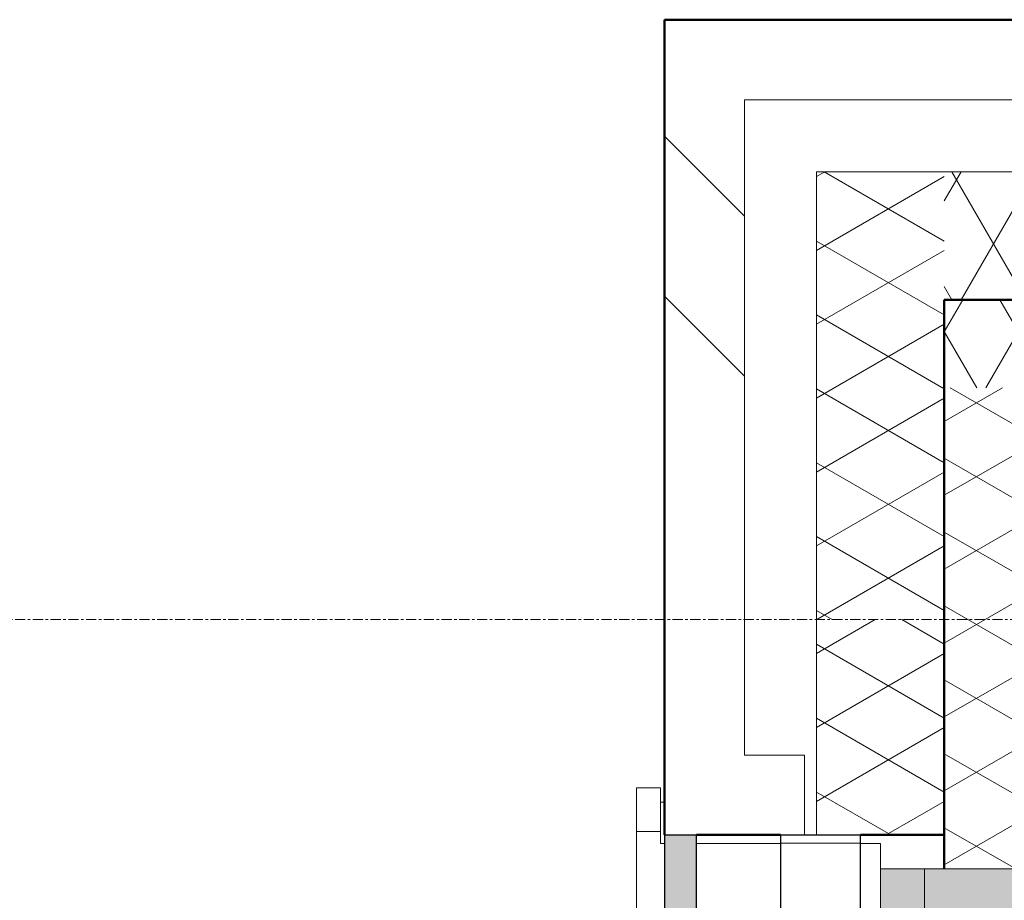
# Model space of a CAD drawing. Header units: millimetres. Extents: x 3625 to 132892, y -52547 to 67182.
# Tile 53 of 256: x 31469 to 32700, y 35477 to 36578. Entities that reach past the tile are written whole.
import ezdxf

# ---------------------------------------------------------------- set-up
doc = ezdxf.new("R2010")
doc.units = ezdxf.units.MM
doc.linetypes.add('stramien', pattern=[22.225, 12.7, -3.175, 3.175, -3.175])
for name, color, linetype, lineweight in [('A-GLAZ', 6, 'Continuous', 18), ('A-WALL', 2, 'Continuous', 25), ('A-WALL-PATT', 2, 'Continuous', 50), ('I-WALL', 2, 'Continuous', 25), ('S-GRID', 1, 'Continuous', 18)]:
    doc.layers.add(name, color=color, linetype=linetype, lineweight=lineweight)

# ---------------------------------------------------------------- blocks, each defined once
blk = doc.blocks.new('31_KA_Houten kozijn metselwerkgevel met draaiend deel verdieping - 31_KA_Houten kozijn metselwerkgevel met draaiend deel verdieping-V221-Plotview plafond begane grond - 1 op 100')
at = {"layer": 'A-GLAZ'}
for p, q in [((-706.5, 210.1), (706.5, 210.1)), ((706.5, 180.1), (706.5, 210.1)), ((706.5, 180.1), (652, 180.1)), ((688.5, 180.1), (688.5, 175)), ((706.5, 180.1), (706.5, 180.1))]:
    blk.add_line(p, q, dxfattribs=at)
blk = doc.blocks.new('31_KA_Dubbel houten kozijn metselwerkgevel met draaiend deel begane grond - 31_KA_Dubbel houten kozijn metselwerkgevel met draaiend deel begane grond-12176261-Plotview plafond begane grond - 1 op 100')
at = {"layer": 'A-GLAZ', "lineweight": 25}
h = blk.add_hatch(color=256, dxfattribs=at)
h.paths.add_polyline_path([(-2428.8, 135), (-866.3, 135), (-866.3, 175), (-2428.8, 175)], flags=0)
h.paths.add_polyline_path([(-863.3, 135), (699.2, 135), (699.2, 175), (-863.3, 175)], flags=0)
at = {"layer": 'A-GLAZ'}
h = blk.add_hatch(dxfattribs=at)
h.set_pattern_fill('FP_340', color=256, style=0, pattern_type=2)
h.set_pattern_definition([(270, (-6351.39, 3941.6), (100, 6e-15), [])])
h.paths.add_polyline_path([(-2428.8, -70), (699.2, -70), (699.2, 30), (-2428.8, 30)], flags=0)
at = {"layer": 'A-GLAZ', "lineweight": 25}
for points in [[(-777.5, -95), (-777.5, -150.1), (656.5, -150.1), (656.5, -95), (-396.1, -95)], [(-777.5, -257.2), (-777.5, -323.6), (656.5, -323.6), (656.5, -150.1), (-777.5, -150.1)]]:
    blk.add_hatch(color=256, dxfattribs=at).paths.add_polyline_path(points, flags=0)
at = {"layer": 'A-GLAZ'}
for p, q in [((703.5, 210), (-2433.2, 210)), ((703.5, 180), (703.5, 210)), ((703.5, 180), (688.5, 180)), ((688.5, 180), (688.5, 175)), ((688.5, 135), (688.5, 30)), ((688.5, -70), (688.5, -95)), ((688.5, -95), (-2418.2, -95)), ((656.5, -95), (656.5, -150.1)), ((656.5, -150.1), (-777.5, -150.1)), ((-777.5, -150.1), (656.5, -150.1)), ((656.5, -150.1), (656.5, -323.6))]:
    blk.add_line(p, q, dxfattribs=at)
at = {"layer": 'A-GLAZ', "lineweight": 25}
for p, q in [((699.2, 175), (-863.3, 175)), ((699.2, 175), (699.2, 135)), ((-863.3, 135), (699.2, 135)), ((699.2, 30), (-2428.8, 30)), ((699.2, 30), (699.2, -70)), ((-2428.8, -70), (699.2, -70))]:
    blk.add_line(p, q, dxfattribs=at)

msp = doc.modelspace()

# ---------------------------------------------------------------- hatches: boundary and pattern name
at = {"layer": 'A-WALL-PATT', "lineweight": 18}
h = msp.add_hatch(dxfattribs=at)
h.set_pattern_fill('FP_5', color=256, angle=-45, style=0, pattern_type=2)
h.set_pattern_definition([(315, (28908.64, -5e-10), (-565.685, -565.685), []), (315, (29108.64, -5e-10), (-565.685, -565.685), [])])
h.paths.add_polyline_path([(32375.2, 35828.2), (32375.2, 36578.2), (32275.2, 36578.2), (32275.2, 35828.2)], flags=0)
h = msp.add_hatch(dxfattribs=at)
h.set_pattern_fill('FP_249', color=256, angle=120, style=0, pattern_type=2)
h.set_pattern_definition([(30, (32315.24, 36203.2), (80.01, -46.182), []), (330, (32315.24, 36295.6), (0.01, -92.382), [])])
h.paths.add_polyline_path([(32465.2, 35828.2), (32625.2, 35828.2), (32625.2, 36388.2), (32465.2, 36388.2), (32465.2, 36150.2)], flags=0)
h = msp.add_hatch(dxfattribs=at)
h.set_pattern_fill('FP_250', color=256, angle=-60, style=0, pattern_type=2)
h.set_pattern_definition([(300, (32825.24, 36538.2), (-46.182, -80.01), []), (240, (32917.64, 36538.2), (-92.382, -0.01), [])])
h.paths.add_polyline_path([(32625.2, 36228.2), (33025.2, 36228.2), (33025.2, 36388.2), (32625.2, 36388.2)], flags=0)
h = msp.add_hatch(dxfattribs=at)
h.set_pattern_fill('FP_388', color=256, angle=-60, style=0, pattern_type=2)
h.set_pattern_definition([(300, (40107.74, 36188.2), (-46.182, -80.0104), []), (240, (40200.14, 36188.2), (-92.382, -0.0104), [])])
h.paths.add_polyline_path([(32625.2, 36118.2), (33336.9, 36118.2), (33336.9, 36228.2), (32625.2, 36228.2), (32625.2, 36150.2)], flags=0)
h.paths.add_polyline_path([(36379.6, 36118.2), (37003.9, 36118.2), (37003.9, 36228.2), (36379.6, 36228.2), (36379.6, 36150.2)], flags=0)
h.paths.add_polyline_path([(40046.6, 36118.2), (40670.6, 36118.2), (40670.6, 36228.2), (40046.6, 36228.2), (40046.6, 36150.2)], flags=0)
h.paths.add_polyline_path([(43713.2, 36118.2), (44337.2, 36118.2), (44337.2, 36228.2), (43713.2, 36228.2), (43713.2, 36150.2)], flags=0)
h.paths.add_polyline_path([(47379.9, 36118.2), (47590.2, 36118.2), (47590.2, 36228.2), (47379.9, 36228.2), (47379.9, 36150.2)], flags=0)
h = msp.add_hatch(dxfattribs=at)
h.set_pattern_fill('FP_394', color=256, angle=120, style=0, pattern_type=2)
h.set_pattern_definition([(30, (32665.24, 27508.2), (80.0104, -46.182), []), (330, (32665.24, 27600.6), (0.0104, -92.382), [])])
h.paths.add_polyline_path([(32625.2, 18598.2), (32735.2, 18598.2), (32735.2, 19640.2), (32625.2, 19640.2), (32625.2, 18928.2)], flags=0)
h.paths.add_polyline_path([(32625.2, 22682.9), (32735.2, 22682.9), (32735.2, 23306.9), (32625.2, 23306.9), (32625.2, 23081.6)], flags=0)
h.paths.add_polyline_path([(32625.2, 26349.5), (32735.2, 26349.5), (32735.2, 26978.9), (32625.2, 26978.9), (32625.2, 26454.1)], flags=0)
h.paths.add_polyline_path([(32735.2, 28235), (32735.2, 28774.9), (32625.2, 28774.9), (32625.2, 28235), (32707.4, 28235)], flags=0)
h.paths.add_polyline_path([(32625.2, 31849.5), (32735.2, 31849.5), (32735.2, 32473.9), (32625.2, 32473.9), (32625.2, 31934.5)], flags=0)
h.paths.add_polyline_path([(32625.2, 35516.5), (32735.2, 35516.5), (32735.2, 36118.2), (32625.2, 36118.2), (32625.2, 35728.6)], flags=0)
h = msp.add_hatch(dxfattribs=at)
h.set_pattern_fill('FP_5', color=256, angle=-45, style=0, pattern_type=2)
h.set_pattern_definition([(315, (28908.64, -4e-10), (-565.685, -565.685), []), (315, (29108.64, -4e-10), (-565.685, -565.685), [])])
h.paths.add_polyline_path([(32275.7, 18388.2), (32275.7, 18548.2), (32375.2, 18548.2), (32375.2, 19497.8), (32450.2, 19497.8), (32450.1, 19597.5), (32275.2, 19597.5), (32275.2, 18388.2)], flags=0)
h.paths.add_polyline_path([(32420.2, 22725.3), (32420.2, 22725.5), (32450.2, 22725.5), (32450.2, 22825.3), (32375.2, 22825.3), (32375.2, 23164.5), (32450.2, 23164.5), (32450.1, 23264.2), (32275.2, 23264.2), (32275.5, 22725.5), (32398.2, 22725.3)], flags=0)
h.paths.add_polyline_path([(32398.2, 26392), (32450.2, 26392.2), (32450.2, 26492), (32375.2, 26492), (32375.2, 26831.9), (32450.2, 26831.9), (32450.2, 26931.9), (32275.2, 26931.9), (32275.5, 26392.2), (32315.2, 26392)], flags=0)
h.paths.add_polyline_path([(32315.2, 28225.2), (32450.2, 28225.2), (32450.2, 28325.2), (32375.2, 28325.2), (32375.2, 28664.5), (32450.2, 28664.5), (32450.1, 28764.2), (32275.2, 28764.2), (32275.2, 28225.2)], flags=0)
h.paths.add_polyline_path([(32315.2, 31892), (32450.2, 31892.2), (32450.2, 31992), (32375.2, 31992), (32375.2, 32331.5), (32450.2, 32331.5), (32450.1, 32431.2), (32275.2, 32431.2), (32275.5, 31892.2), (32315.2, 31892.2)], flags=0)
h.paths.add_polyline_path([(32420.2, 35559), (32420.2, 35559.2), (32450.2, 35559.2), (32450.2, 35659), (32375.2, 35659), (32375.2, 35828.2), (32275.2, 35828.2), (32275.5, 35559.2), (32398.2, 35559)], flags=0)
h = msp.add_hatch(dxfattribs=at)
h.set_pattern_fill('FP_7', color=256, angle=120, style=0, pattern_type=2)
h.set_pattern_definition([(30, (32315.24, 27108.2), (80.0104, -46.182), []), (330, (32315.24, 27200.6), (0.0104, -92.382), [])])
h.paths.add_polyline_path([(32625.2, 18388.2), (32625.2, 19597.8), (32465.2, 19597.5), (32465.2, 18388.2)], flags=0)
h.paths.add_polyline_path([(32625.2, 22725.3), (32625.2, 23264.5), (32465.2, 23264.2), (32465.2, 22725.5), (32520.2, 22725.3)], flags=0)
h.paths.add_polyline_path([(32625.2, 26392), (32625.2, 26931.9), (32465.2, 26931.9), (32465.3, 26392.2), (32520.2, 26392)], flags=0)
h.paths.add_polyline_path([(32625.2, 28225.2), (32625.2, 28764.5), (32465.2, 28764.2), (32465.2, 28225.2), (32520.2, 28225.2)], flags=0)
h.paths.add_polyline_path([(32625.2, 31892), (32625.2, 32431.5), (32465.2, 32431.2), (32465.2, 31892.2), (32520.2, 31892)], flags=0)
h.paths.add_polyline_path([(32520.2, 35559), (32625.2, 35559), (32625.2, 35828.2), (32465.2, 35828.2), (32465.2, 35559.2), (32520.2, 35559.2)], flags=0)

# ---------------------------------------------------------------- linework, layer by layer
at = {"layer": 'A-WALL', "lineweight": 50}
for p, q in [((32275.2, 35559.2), (32275.2, 36578.2)), ((32275.2, 36578.2), (33294.2, 36578.2)), ((32420.2, 35559), (32315.2, 35559)), ((32625.2, 35559), (32520.2, 35559))]:
    msp.add_line(p, q, dxfattribs=at)
at = {"layer": 'A-WALL', "lineweight": 18}
for p, q in [((32375.2, 35659), (32375.2, 36478.2)), ((32375.2, 36478.2), (33194.5, 36478.2)), ((32465.2, 35559.2), (32465.2, 36388.2)), ((32465.2, 36388.2), (33294.2, 36388.2)), ((32450.2, 35659), (32375.2, 35659)), ((32450.2, 35659), (32450.2, 35559.2))]:
    msp.add_line(p, q, dxfattribs=at)
at = {"layer": 'I-WALL', "lineweight": 50}
for p, q in [((32625.2, 36228.2), (33336.9, 36228.2)), ((32625.2, 35516.5), (32625.2, 36228.2))]:
    msp.add_line(p, q, dxfattribs=at)
at = {"layer": 'S-GRID', "linetype": 'stramien'}
msp.add_line((27284.7, 35828.2), (93295.2, 35828.2), dxfattribs=at)

# ---------------------------------------------------------------- block references
at = {"layer": 'A-GLAZ', "lineweight": 25}
for name, p, rotation in [('31_KA_Houten kozijn metselwerkgevel met draaiend deel verdieping - 31_KA_Houten kozijn metselwerkgevel met draaiend deel verdieping-V221-Plotview plafond begane grond - 1 op 100', (32450.2, 34911.5), 89.99999999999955), ('31_KA_Dubbel houten kozijn metselwerkgevel met draaiend deel begane grond - 31_KA_Dubbel houten kozijn metselwerkgevel met draaiend deel begane grond-12176261-Plotview plafond begane grond - 1 op 100', (32450.2, 34860), 89.9999999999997)]:
    msp.add_blockref(name, p, dxfattribs=dict(at, rotation=rotation))

doc.saveas('drawing.dxf')
